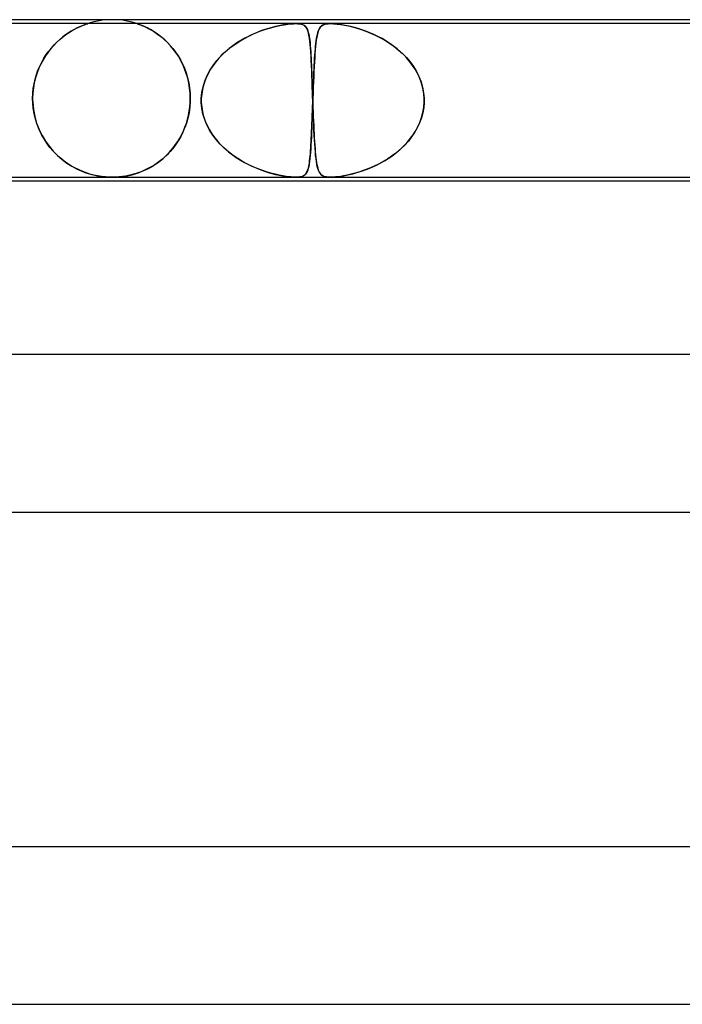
# Model space of a CAD drawing. Header units: millimetres. Extents: x -385 to 385, y -2 to 250.
# Tile 58 of 84: x 82 to 98, y 225 to 250. Entities that reach past the tile are written whole.
import ezdxf

# ---------------------------------------------------------------- set-up
doc = ezdxf.new("R2010")
doc.units = ezdxf.units.MM
doc.layers.add('HIDDEN', color=7, linetype='Continuous')
doc.layers.add('THICK', color=7, linetype='Continuous')

msp = doc.modelspace()

# ---------------------------------------------------------------- linework, layer by layer
at = {"layer": 'HIDDEN'}
for p, q in [((84, 250), (83.873, 249.996)), ((84.127, 249.996), (84, 250)), ((88.654, 249.9), (74.688, 249.9)), ((83.026, 249.749), (83.092, 249.783)), ((83.092, 249.783), (83.026, 249.749)), ((83.092, 249.783), (83.152, 249.812)), ((83.152, 249.812), (83.092, 249.783)), ((83.152, 249.812), (83.207, 249.837)), ((83.207, 249.837), (83.152, 249.812)), ((83.207, 249.837), (83.255, 249.857)), ((83.255, 249.856), (83.207, 249.837)), ((83.255, 249.857), (83.296, 249.872)), ((83.293, 249.871), (83.255, 249.856)), ((83.321, 249.882), (83.293, 249.871)), ((83.296, 249.872), (83.327, 249.884)), ((83.342, 249.889), (83.321, 249.882)), ((83.327, 249.884), (83.35, 249.891)), ((83.357, 249.894), (83.342, 249.889)), ((83.35, 249.891), (83.364, 249.896)), ((83.367, 249.897), (83.357, 249.894)), ((83.364, 249.896), (83.373, 249.899)), ((83.373, 249.899), (83.367, 249.897)), ((83.373, 249.899), (83.375, 249.9)), ((83.375, 249.9), (83.373, 249.899)), ((83.497, 249.936), (83.376, 249.9)), ((83.621, 249.964), (83.497, 249.936)), ((83.747, 249.984), (83.621, 249.964)), ((83.873, 249.996), (83.747, 249.984)), ((84.253, 249.984), (84.127, 249.996)), ((84.379, 249.964), (84.253, 249.984)), ((84.503, 249.936), (84.379, 249.964)), ((84.624, 249.9), (84.503, 249.936)), ((84.626, 249.899), (84.625, 249.9)), ((84.625, 249.9), (84.627, 249.899)), ((84.632, 249.897), (84.626, 249.899)), ((84.627, 249.899), (84.633, 249.897)), ((84.642, 249.894), (84.632, 249.897)), ((84.633, 249.897), (84.643, 249.894)), ((84.657, 249.889), (84.642, 249.894)), ((84.643, 249.894), (84.658, 249.889)), ((84.68, 249.881), (84.657, 249.889)), ((84.658, 249.889), (84.68, 249.881)), ((84.709, 249.87), (84.68, 249.881)), ((84.68, 249.881), (84.71, 249.87)), ((84.748, 249.854), (84.709, 249.87)), ((84.71, 249.87), (84.749, 249.854)), ((84.795, 249.835), (84.748, 249.854)), ((84.749, 249.854), (84.796, 249.834)), ((84.848, 249.81), (84.795, 249.835)), ((84.796, 249.834), (84.85, 249.809)), ((84.907, 249.781), (84.848, 249.81)), ((84.85, 249.809), (84.909, 249.78)), ((84.97, 249.747), (84.907, 249.781)), ((84.909, 249.78), (84.972, 249.746)), ((87.77, 249.714), (87.896, 249.758)), ((87.96, 249.778), (87.867, 249.748)), ((87.896, 249.758), (88.019, 249.795)), ((88.051, 249.804), (87.96, 249.778)), ((88.019, 249.795), (88.137, 249.826)), ((88.139, 249.827), (88.051, 249.804)), ((88.137, 249.826), (88.25, 249.851)), ((88.223, 249.846), (88.139, 249.827)), ((88.303, 249.862), (88.223, 249.846)), ((88.25, 249.851), (88.356, 249.871)), ((88.38, 249.875), (88.303, 249.862)), ((88.356, 249.871), (88.449, 249.885)), ((88.455, 249.886), (88.38, 249.875)), ((88.449, 249.885), (88.528, 249.894)), ((88.527, 249.894), (88.455, 249.886)), ((88.594, 249.898), (88.527, 249.894)), ((88.528, 249.894), (88.594, 249.898)), ((88.594, 249.898), (88.653, 249.9)), ((88.655, 249.9), (88.594, 249.898)), ((88.653, 249.9), (88.707, 249.898)), ((89.537, 249.9), (88.654, 249.9)), ((88.707, 249.898), (88.655, 249.9)), ((88.707, 249.898), (88.753, 249.894)), ((88.753, 249.894), (88.707, 249.898)), ((88.753, 249.894), (88.793, 249.886)), ((88.796, 249.885), (88.753, 249.894)), ((88.793, 249.886), (88.826, 249.875)), ((88.835, 249.871), (88.796, 249.885)), ((88.826, 249.875), (88.854, 249.862)), ((88.87, 249.851), (88.835, 249.871)), ((88.854, 249.862), (88.877, 249.846)), ((88.899, 249.826), (88.87, 249.851)), ((88.877, 249.846), (88.898, 249.827)), ((88.898, 249.827), (88.917, 249.804)), ((88.923, 249.795), (88.899, 249.826)), ((88.917, 249.804), (88.933, 249.778)), ((88.943, 249.758), (88.923, 249.795)), ((88.933, 249.778), (88.947, 249.748)), ((88.96, 249.714), (88.943, 249.758)), ((89.242, 249.751), (89.225, 249.71)), ((89.239, 249.745), (89.254, 249.776)), ((89.26, 249.787), (89.242, 249.751)), ((89.254, 249.776), (89.271, 249.803)), ((89.282, 249.816), (89.26, 249.787)), ((89.271, 249.803), (89.291, 249.826)), ((89.306, 249.841), (89.282, 249.816)), ((89.291, 249.826), (89.314, 249.847)), ((89.335, 249.861), (89.306, 249.841)), ((89.314, 249.847), (89.343, 249.865)), ((89.371, 249.878), (89.335, 249.861)), ((89.343, 249.865), (89.378, 249.88)), ((89.416, 249.89), (89.371, 249.878)), ((89.378, 249.88), (89.421, 249.891)), ((89.471, 249.897), (89.416, 249.89)), ((89.421, 249.891), (89.473, 249.898)), ((89.537, 249.9), (89.471, 249.897)), ((89.473, 249.898), (89.537, 249.9)), ((89.611, 249.898), (89.537, 249.9)), ((89.537, 249.9), (89.614, 249.897)), ((103.503, 249.9), (89.537, 249.9)), ((89.691, 249.891), (89.611, 249.898)), ((89.614, 249.897), (89.7, 249.89)), ((89.777, 249.88), (89.691, 249.891)), ((89.7, 249.89), (89.793, 249.878)), ((89.866, 249.865), (89.777, 249.88)), ((89.793, 249.878), (89.89, 249.861)), ((89.959, 249.847), (89.866, 249.865)), ((89.89, 249.861), (89.989, 249.841)), ((90.051, 249.826), (89.959, 249.847)), ((89.989, 249.841), (90.091, 249.816)), ((90.142, 249.803), (90.051, 249.826)), ((90.091, 249.816), (90.199, 249.787)), ((90.235, 249.776), (90.142, 249.803)), ((90.199, 249.787), (90.312, 249.751)), ((90.332, 249.745), (90.235, 249.776)), ((90.312, 249.751), (90.429, 249.71)), ((82.734, 249.555), (82.659, 249.491)), ((82.663, 249.496), (82.737, 249.557)), ((82.81, 249.612), (82.734, 249.555)), ((82.737, 249.557), (82.811, 249.613)), ((82.884, 249.663), (82.81, 249.612)), ((82.811, 249.613), (82.885, 249.664)), ((82.957, 249.709), (82.884, 249.663)), ((82.885, 249.664), (82.957, 249.709)), ((82.957, 249.709), (83.026, 249.749)), ((83.026, 249.749), (82.957, 249.709)), ((85.038, 249.707), (84.97, 249.747)), ((84.972, 249.746), (85.039, 249.706)), ((85.108, 249.661), (85.038, 249.707)), ((85.039, 249.706), (85.109, 249.661)), ((85.181, 249.609), (85.108, 249.661)), ((85.109, 249.661), (85.18, 249.61)), ((85.18, 249.61), (85.252, 249.554)), ((85.255, 249.551), (85.181, 249.609)), ((85.252, 249.554), (85.324, 249.491)), ((85.33, 249.486), (85.255, 249.551)), ((87.236, 249.458), (87.371, 249.535)), ((87.365, 249.532), (87.262, 249.474)), ((87.468, 249.585), (87.365, 249.532)), ((87.371, 249.535), (87.505, 249.603)), ((87.571, 249.633), (87.468, 249.585)), ((87.505, 249.603), (87.639, 249.663)), ((87.672, 249.676), (87.571, 249.633)), ((87.639, 249.663), (87.77, 249.714)), ((87.771, 249.715), (87.672, 249.676)), ((87.867, 249.748), (87.771, 249.715)), ((88.947, 249.748), (88.96, 249.715)), ((88.96, 249.715), (88.972, 249.676)), ((88.975, 249.663), (88.96, 249.714)), ((88.972, 249.676), (88.982, 249.633)), ((88.988, 249.603), (88.975, 249.663)), ((88.982, 249.633), (88.992, 249.585)), ((89, 249.535), (88.988, 249.603)), ((88.992, 249.585), (89, 249.532)), ((89.01, 249.458), (89, 249.535)), ((89, 249.532), (89.008, 249.474)), ((89.173, 249.46), (89.181, 249.519)), ((89.186, 249.547), (89.175, 249.479)), ((89.181, 249.519), (89.191, 249.573)), ((89.197, 249.608), (89.186, 249.547)), ((89.191, 249.573), (89.201, 249.623)), ((89.211, 249.662), (89.197, 249.608)), ((89.201, 249.623), (89.212, 249.669)), ((89.225, 249.71), (89.211, 249.662)), ((89.212, 249.669), (89.225, 249.709)), ((89.225, 249.709), (89.239, 249.745)), ((90.431, 249.709), (90.332, 249.745)), ((90.429, 249.71), (90.548, 249.662)), ((90.533, 249.669), (90.431, 249.709)), ((90.636, 249.623), (90.533, 249.669)), ((90.548, 249.662), (90.67, 249.608)), ((90.74, 249.573), (90.636, 249.623)), ((90.67, 249.608), (90.79, 249.547)), ((90.842, 249.519), (90.74, 249.573)), ((90.79, 249.547), (90.91, 249.479)), ((90.942, 249.46), (90.842, 249.519)), ((82.438, 249.266), (82.369, 249.178)), ((82.386, 249.2), (82.452, 249.281)), ((82.51, 249.347), (82.438, 249.266)), ((82.452, 249.281), (82.52, 249.358)), ((82.584, 249.422), (82.51, 249.347)), ((82.52, 249.358), (82.591, 249.429)), ((82.659, 249.491), (82.584, 249.422)), ((82.591, 249.429), (82.663, 249.496)), ((85.324, 249.491), (85.396, 249.422)), ((85.404, 249.414), (85.33, 249.486)), ((85.396, 249.422), (85.467, 249.347)), ((85.476, 249.337), (85.404, 249.414)), ((85.467, 249.347), (85.536, 249.266)), ((85.545, 249.254), (85.476, 249.337)), ((85.536, 249.266), (85.603, 249.178)), ((85.611, 249.166), (85.545, 249.254)), ((86.863, 249.183), (86.982, 249.282)), ((86.96, 249.265), (86.867, 249.186)), ((87.058, 249.34), (86.96, 249.265)), ((86.982, 249.282), (87.106, 249.374)), ((87.16, 249.41), (87.058, 249.34)), ((87.106, 249.374), (87.236, 249.458)), ((87.262, 249.474), (87.16, 249.41)), ((89.008, 249.474), (89.015, 249.41)), ((89.019, 249.374), (89.01, 249.458)), ((89.015, 249.41), (89.022, 249.34)), ((89.026, 249.282), (89.019, 249.374)), ((89.022, 249.34), (89.028, 249.265)), ((89.033, 249.183), (89.026, 249.282)), ((89.028, 249.265), (89.033, 249.186)), ((89.144, 249.184), (89.151, 249.259)), ((89.157, 249.324), (89.149, 249.235)), ((89.151, 249.259), (89.157, 249.33)), ((89.165, 249.405), (89.157, 249.324)), ((89.157, 249.33), (89.165, 249.397)), ((89.175, 249.479), (89.165, 249.405)), ((89.165, 249.397), (89.173, 249.46)), ((90.91, 249.479), (91.028, 249.405)), ((91.04, 249.397), (90.942, 249.46)), ((91.028, 249.405), (91.143, 249.324)), ((91.135, 249.33), (91.04, 249.397)), ((91.226, 249.259), (91.135, 249.33)), ((91.143, 249.324), (91.254, 249.235)), ((91.313, 249.184), (91.226, 249.259)), ((82.209, 248.925), (82.264, 249.022)), ((82.303, 249.083), (82.241, 248.983)), ((82.264, 249.022), (82.323, 249.114)), ((82.369, 249.178), (82.303, 249.083)), ((82.323, 249.114), (82.386, 249.2)), ((85.603, 249.178), (85.666, 249.083)), ((85.674, 249.071), (85.611, 249.166)), ((85.666, 249.083), (85.725, 248.983)), ((85.732, 248.971), (85.674, 249.071)), ((86.699, 249.019), (86.623, 248.931)), ((86.649, 248.962), (86.752, 249.076)), ((86.78, 249.104), (86.699, 249.019)), ((86.752, 249.076), (86.863, 249.183)), ((86.867, 249.186), (86.78, 249.104)), ((89.033, 249.186), (89.038, 249.104)), ((89.04, 249.076), (89.033, 249.183)), ((89.038, 249.104), (89.043, 249.019)), ((89.046, 248.962), (89.04, 249.076)), ((89.043, 249.019), (89.047, 248.931)), ((89.134, 249.036), (89.127, 248.926)), ((89.127, 248.933), (89.133, 249.021)), ((89.133, 249.021), (89.138, 249.104)), ((89.141, 249.139), (89.134, 249.036)), ((89.138, 249.104), (89.144, 249.184)), ((89.149, 249.235), (89.141, 249.139)), ((91.254, 249.235), (91.361, 249.139)), ((91.397, 249.104), (91.313, 249.184)), ((91.361, 249.139), (91.461, 249.036)), ((91.476, 249.021), (91.397, 249.104)), ((91.461, 249.036), (91.554, 248.926)), ((91.549, 248.933), (91.476, 249.021)), ((82.132, 248.765), (82.087, 248.648)), ((82.112, 248.717), (82.158, 248.823)), ((82.184, 248.877), (82.132, 248.765)), ((82.158, 248.823), (82.209, 248.925)), ((82.241, 248.983), (82.184, 248.877)), ((85.725, 248.983), (85.78, 248.877)), ((85.785, 248.865), (85.732, 248.971)), ((85.78, 248.877), (85.829, 248.765)), ((85.833, 248.754), (85.785, 248.865)), ((85.829, 248.765), (85.872, 248.648)), ((85.876, 248.638), (85.833, 248.754)), ((86.473, 248.714), (86.556, 248.841)), ((86.554, 248.839), (86.491, 248.744)), ((86.623, 248.931), (86.554, 248.839)), ((86.556, 248.841), (86.649, 248.962)), ((89.051, 248.841), (89.046, 248.962)), ((89.047, 248.931), (89.051, 248.839)), ((89.057, 248.714), (89.051, 248.841)), ((89.051, 248.839), (89.055, 248.744)), ((89.12, 248.81), (89.114, 248.687)), ((89.117, 248.746), (89.122, 248.841)), ((89.127, 248.926), (89.12, 248.81)), ((89.122, 248.841), (89.127, 248.933)), ((91.618, 248.841), (91.549, 248.933)), ((91.554, 248.926), (91.639, 248.81)), ((91.68, 248.746), (91.618, 248.841)), ((91.639, 248.81), (91.714, 248.687)), ((82.048, 248.525), (82.017, 248.398)), ((82.039, 248.49), (82.072, 248.605)), ((82.087, 248.648), (82.048, 248.525)), ((82.072, 248.605), (82.112, 248.717)), ((85.872, 248.648), (85.909, 248.526)), ((85.911, 248.516), (85.876, 248.638)), ((85.909, 248.526), (85.938, 248.399)), ((85.94, 248.391), (85.911, 248.516)), ((86.344, 248.44), (86.402, 248.58)), ((86.386, 248.545), (86.344, 248.441)), ((86.435, 248.646), (86.386, 248.545)), ((86.402, 248.58), (86.473, 248.714)), ((86.491, 248.744), (86.435, 248.646)), ((89.055, 248.744), (89.059, 248.646)), ((89.062, 248.58), (89.057, 248.714)), ((89.059, 248.646), (89.063, 248.545)), ((89.067, 248.44), (89.062, 248.58)), ((89.063, 248.545), (89.067, 248.441)), ((89.108, 248.559), (89.102, 248.424)), ((89.103, 248.439), (89.108, 248.545)), ((89.114, 248.687), (89.108, 248.559)), ((89.108, 248.545), (89.112, 248.647)), ((89.112, 248.647), (89.117, 248.746)), ((91.736, 248.647), (91.68, 248.746)), ((91.714, 248.687), (91.779, 248.559)), ((91.785, 248.545), (91.736, 248.647)), ((91.779, 248.559), (91.832, 248.424)), ((91.827, 248.439), (91.785, 248.545)), ((81.98, 248.126), (81.992, 248.25)), ((81.994, 248.268), (81.981, 248.135)), ((81.992, 248.25), (82.012, 248.372)), ((82.017, 248.398), (81.994, 248.268)), ((82.012, 248.372), (82.039, 248.49)), ((85.938, 248.399), (85.959, 248.268)), ((85.96, 248.263), (85.94, 248.391)), ((85.959, 248.268), (85.973, 248.135)), ((85.973, 248.132), (85.96, 248.263)), ((86.271, 248.149), (86.3, 248.296)), ((86.31, 248.334), (86.284, 248.225)), ((86.3, 248.296), (86.344, 248.44)), ((86.344, 248.441), (86.31, 248.334)), ((89.067, 248.441), (89.071, 248.334)), ((89.072, 248.296), (89.067, 248.44)), ((89.071, 248.334), (89.075, 248.225)), ((89.077, 248.149), (89.072, 248.296)), ((89.097, 248.286), (89.091, 248.144)), ((89.094, 248.223), (89.099, 248.332)), ((89.102, 248.424), (89.097, 248.286)), ((89.099, 248.332), (89.103, 248.439)), ((91.86, 248.332), (91.827, 248.439)), ((91.832, 248.424), (91.872, 248.286)), ((91.886, 248.223), (91.86, 248.332)), ((91.872, 248.286), (91.899, 248.144)), ((81.981, 248.135), (81.976, 248)), ((81.976, 248), (81.98, 248.126)), ((81.976, 248), (81.976, 247.983)), ((81.976, 247.983), (81.976, 248)), ((85.973, 248.135), (85.977, 248)), ((85.977, 248), (85.973, 248.132)), ((85.977, 247.983), (85.977, 248)), ((85.977, 248), (85.977, 247.983)), ((86.257, 248), (86.271, 248.149)), ((86.266, 248.113), (86.257, 248)), ((86.257, 247.983), (86.257, 248)), ((86.257, 248), (86.257, 247.983)), ((86.284, 248.225), (86.266, 248.113)), ((89.075, 248.225), (89.078, 248.113)), ((89.082, 248), (89.077, 248.149)), ((89.078, 248.113), (89.082, 248)), ((89.082, 248), (89.083, 247.983)), ((89.083, 247.983), (89.082, 248)), ((89.091, 248.144), (89.086, 248)), ((89.086, 248), (89.09, 248.112)), ((89.086, 248), (89.086, 247.983)), ((89.086, 247.983), (89.086, 248)), ((89.09, 248.112), (89.094, 248.223)), ((91.903, 248.112), (91.886, 248.223)), ((91.899, 248.144), (91.911, 248)), ((91.911, 248), (91.903, 248.112)), ((91.912, 247.983), (91.911, 248)), ((91.911, 248), (91.912, 247.983)), ((81.976, 247.983), (81.976, 247.967)), ((81.976, 247.967), (81.976, 247.983)), ((81.976, 247.967), (81.976, 247.95)), ((81.976, 247.95), (81.976, 247.967)), ((81.976, 247.95), (81.977, 247.933)), ((81.977, 247.933), (81.976, 247.95)), ((81.977, 247.933), (81.977, 247.917)), ((81.977, 247.917), (81.977, 247.933)), ((81.977, 247.917), (81.978, 247.9)), ((81.978, 247.9), (81.977, 247.917)), ((81.991, 247.756), (81.978, 247.9)), ((81.978, 247.9), (81.995, 247.721)), ((82.014, 247.614), (81.991, 247.756)), ((85.952, 247.684), (85.966, 247.791)), ((85.967, 247.797), (85.954, 247.696)), ((85.966, 247.791), (85.974, 247.9)), ((85.974, 247.9), (85.967, 247.797)), ((85.974, 247.9), (85.975, 247.917)), ((85.975, 247.917), (85.974, 247.9)), ((85.975, 247.917), (85.976, 247.933)), ((85.976, 247.933), (85.975, 247.917)), ((85.976, 247.967), (85.977, 247.983)), ((85.977, 247.983), (85.976, 247.967)), ((85.976, 247.95), (85.976, 247.967)), ((85.976, 247.967), (85.976, 247.95)), ((85.976, 247.933), (85.976, 247.95)), ((85.976, 247.95), (85.976, 247.933)), ((86.257, 247.967), (86.257, 247.983)), ((86.257, 247.983), (86.257, 247.967)), ((86.257, 247.95), (86.257, 247.967)), ((86.257, 247.967), (86.257, 247.95)), ((86.257, 247.933), (86.257, 247.95)), ((86.257, 247.95), (86.257, 247.933)), ((86.257, 247.917), (86.257, 247.933)), ((86.257, 247.933), (86.257, 247.917)), ((86.257, 247.9), (86.257, 247.917)), ((86.257, 247.917), (86.257, 247.9)), ((86.271, 247.752), (86.257, 247.9)), ((86.257, 247.9), (86.267, 247.78)), ((86.267, 247.78), (86.287, 247.66)), ((86.299, 247.607), (86.271, 247.752)), ((89.078, 247.767), (89.073, 247.635)), ((89.075, 247.682), (89.079, 247.791)), ((89.083, 247.9), (89.078, 247.767)), ((89.079, 247.791), (89.083, 247.9)), ((89.083, 247.983), (89.083, 247.967)), ((89.083, 247.967), (89.083, 247.983)), ((89.083, 247.967), (89.084, 247.95)), ((89.084, 247.95), (89.083, 247.967)), ((89.084, 247.933), (89.083, 247.917)), ((89.083, 247.917), (89.084, 247.933)), ((89.083, 247.917), (89.083, 247.9)), ((89.083, 247.9), (89.083, 247.917)), ((89.085, 247.967), (89.084, 247.95)), ((89.084, 247.95), (89.085, 247.967)), ((89.084, 247.95), (89.085, 247.933)), ((89.084, 247.95), (89.084, 247.933)), ((89.085, 247.933), (89.084, 247.95)), ((89.084, 247.933), (89.084, 247.95)), ((89.086, 247.983), (89.085, 247.967)), ((89.085, 247.967), (89.086, 247.983)), ((89.085, 247.933), (89.085, 247.917)), ((89.085, 247.917), (89.085, 247.933)), ((89.085, 247.917), (89.086, 247.9)), ((89.086, 247.9), (89.085, 247.917)), ((89.086, 247.9), (89.09, 247.78)), ((89.091, 247.752), (89.086, 247.9)), ((89.09, 247.78), (89.095, 247.66)), ((89.097, 247.607), (89.091, 247.752)), ((91.9, 247.767), (91.877, 247.635)), ((91.887, 247.682), (91.903, 247.791)), ((91.911, 247.9), (91.9, 247.767)), ((91.903, 247.791), (91.911, 247.9)), ((91.911, 247.9), (91.912, 247.917)), ((91.912, 247.917), (91.911, 247.9)), ((91.912, 247.967), (91.912, 247.983)), ((91.912, 247.983), (91.912, 247.967)), ((91.912, 247.95), (91.912, 247.967)), ((91.912, 247.967), (91.912, 247.95)), ((91.912, 247.933), (91.912, 247.95)), ((91.912, 247.95), (91.912, 247.933)), ((91.912, 247.917), (91.912, 247.933)), ((91.912, 247.933), (91.912, 247.917)), ((81.995, 247.721), (82.029, 247.546)), ((82.047, 247.475), (82.014, 247.614)), ((82.029, 247.546), (82.077, 247.376)), ((85.907, 247.473), (85.932, 247.578)), ((85.936, 247.595), (85.913, 247.496)), ((85.932, 247.578), (85.952, 247.684)), ((85.954, 247.696), (85.936, 247.595)), ((86.287, 247.66), (86.316, 247.542)), ((86.342, 247.465), (86.299, 247.607)), ((86.316, 247.542), (86.356, 247.426)), ((89.069, 247.506), (89.064, 247.379)), ((89.067, 247.47), (89.071, 247.575)), ((89.073, 247.635), (89.069, 247.506)), ((89.071, 247.575), (89.075, 247.682)), ((89.095, 247.66), (89.099, 247.542)), ((89.102, 247.465), (89.097, 247.607)), ((89.099, 247.542), (89.104, 247.426)), ((91.842, 247.506), (91.795, 247.379)), ((91.83, 247.47), (91.862, 247.575)), ((91.877, 247.635), (91.842, 247.506)), ((91.862, 247.575), (91.887, 247.682)), ((82.089, 247.341), (82.047, 247.475)), ((82.077, 247.376), (82.14, 247.214)), ((82.14, 247.212), (82.089, 247.341)), ((85.802, 247.175), (85.842, 247.271)), ((85.853, 247.303), (85.817, 247.211)), ((85.842, 247.271), (85.877, 247.371)), ((85.885, 247.398), (85.853, 247.303)), ((85.877, 247.371), (85.907, 247.473)), ((85.913, 247.496), (85.885, 247.398)), ((86.398, 247.328), (86.342, 247.465)), ((86.356, 247.426), (86.404, 247.314)), ((86.467, 247.196), (86.398, 247.328)), ((86.404, 247.314), (86.461, 247.206)), ((89.059, 247.257), (89.055, 247.139)), ((89.056, 247.172), (89.06, 247.268)), ((89.064, 247.379), (89.059, 247.257)), ((89.06, 247.268), (89.064, 247.367)), ((89.064, 247.367), (89.067, 247.47)), ((89.108, 247.328), (89.102, 247.465)), ((89.104, 247.426), (89.109, 247.314)), ((89.114, 247.196), (89.108, 247.328)), ((89.109, 247.314), (89.114, 247.206)), ((91.737, 247.257), (91.67, 247.139)), ((91.69, 247.172), (91.743, 247.268)), ((91.795, 247.379), (91.737, 247.257)), ((91.743, 247.268), (91.79, 247.367)), ((91.79, 247.367), (91.83, 247.47)), ((82.14, 247.214), (82.214, 247.061)), ((82.199, 247.089), (82.14, 247.212)), ((82.265, 246.972), (82.199, 247.089)), ((82.214, 247.061), (82.3, 246.918)), ((85.733, 247.036), (85.686, 246.953)), ((85.71, 246.994), (85.758, 247.083)), ((85.777, 247.122), (85.733, 247.036)), ((85.758, 247.083), (85.802, 247.175)), ((85.817, 247.211), (85.777, 247.122)), ((86.461, 247.206), (86.526, 247.101)), ((86.546, 247.072), (86.467, 247.196)), ((86.526, 247.101), (86.598, 247.001)), ((86.635, 246.954), (86.546, 247.072)), ((86.598, 247.001), (86.676, 246.905)), ((89.05, 247.027), (89.045, 246.919)), ((89.048, 246.99), (89.052, 247.079)), ((89.055, 247.139), (89.05, 247.027)), ((89.052, 247.079), (89.056, 247.172)), ((89.114, 247.206), (89.119, 247.101)), ((89.121, 247.072), (89.114, 247.196)), ((89.119, 247.101), (89.124, 247.001)), ((89.127, 246.954), (89.121, 247.072)), ((89.124, 247.001), (89.13, 246.905)), ((91.594, 247.027), (91.51, 246.919)), ((91.567, 246.99), (91.631, 247.079)), ((91.67, 247.139), (91.594, 247.027)), ((91.631, 247.079), (91.69, 247.172)), ((82.338, 246.862), (82.265, 246.972)), ((82.3, 246.918), (82.395, 246.785)), ((82.416, 246.758), (82.338, 246.862)), ((82.395, 246.785), (82.498, 246.663)), ((82.499, 246.662), (82.416, 246.758)), ((85.582, 246.798), (85.526, 246.725)), ((85.545, 246.75), (85.603, 246.827)), ((85.636, 246.874), (85.582, 246.798)), ((85.603, 246.827), (85.658, 246.909)), ((85.686, 246.953), (85.636, 246.874)), ((85.658, 246.909), (85.71, 246.994)), ((86.733, 246.843), (86.635, 246.954)), ((86.676, 246.905), (86.761, 246.814)), ((86.838, 246.739), (86.733, 246.843)), ((86.761, 246.814), (86.85, 246.728)), ((89.039, 246.818), (89.033, 246.722)), ((89.035, 246.747), (89.039, 246.824)), ((89.045, 246.919), (89.039, 246.818)), ((89.039, 246.824), (89.044, 246.905)), ((89.044, 246.905), (89.048, 246.99)), ((89.134, 246.843), (89.127, 246.954)), ((89.13, 246.905), (89.136, 246.814)), ((89.142, 246.739), (89.134, 246.843)), ((89.136, 246.814), (89.143, 246.728)), ((91.418, 246.818), (91.319, 246.722)), ((91.345, 246.747), (91.423, 246.824)), ((91.51, 246.919), (91.418, 246.818)), ((91.423, 246.824), (91.497, 246.905)), ((91.497, 246.905), (91.567, 246.99)), ((82.498, 246.663), (82.608, 246.551)), ((82.587, 246.572), (82.499, 246.662)), ((82.678, 246.489), (82.587, 246.572)), ((82.608, 246.551), (82.725, 246.45)), ((85.343, 246.529), (85.277, 246.47)), ((85.285, 246.477), (85.354, 246.54)), ((85.406, 246.591), (85.343, 246.529)), ((85.354, 246.54), (85.42, 246.606)), ((85.467, 246.656), (85.406, 246.591)), ((85.42, 246.606), (85.484, 246.676)), ((85.526, 246.725), (85.467, 246.656)), ((85.484, 246.676), (85.545, 246.75)), ((86.95, 246.643), (86.838, 246.739)), ((86.85, 246.728), (86.945, 246.647)), ((86.945, 246.647), (87.044, 246.57)), ((87.065, 246.555), (86.95, 246.643)), ((87.044, 246.57), (87.145, 246.499)), ((87.184, 246.474), (87.065, 246.555)), ((89.02, 246.549), (89.012, 246.471)), ((89.013, 246.477), (89.019, 246.538)), ((89.019, 246.538), (89.025, 246.604)), ((89.027, 246.632), (89.02, 246.549)), ((89.025, 246.604), (89.03, 246.673)), ((89.033, 246.722), (89.027, 246.632)), ((89.03, 246.673), (89.035, 246.747)), ((89.15, 246.643), (89.142, 246.739)), ((89.143, 246.728), (89.149, 246.647)), ((89.149, 246.647), (89.157, 246.57)), ((89.158, 246.555), (89.15, 246.643)), ((89.157, 246.57), (89.164, 246.499)), ((89.167, 246.474), (89.158, 246.555)), ((91.105, 246.549), (90.991, 246.471)), ((91, 246.477), (91.091, 246.538)), ((91.091, 246.538), (91.179, 246.604)), ((91.215, 246.632), (91.105, 246.549)), ((91.179, 246.604), (91.264, 246.673)), ((91.319, 246.722), (91.215, 246.632)), ((91.264, 246.673), (91.345, 246.747)), ((82.773, 246.412), (82.678, 246.489)), ((82.725, 246.45), (82.845, 246.36)), ((82.868, 246.344), (82.773, 246.412)), ((82.845, 246.36), (82.967, 246.282)), ((82.965, 246.284), (82.868, 246.344)), ((83.06, 246.231), (82.965, 246.284)), ((82.967, 246.282), (83.089, 246.216)), ((84.913, 246.224), (84.99, 246.267)), ((85.005, 246.276), (84.937, 246.237)), ((84.99, 246.267), (85.067, 246.314)), ((85.074, 246.318), (85.005, 246.276)), ((85.067, 246.314), (85.141, 246.364)), ((85.142, 246.365), (85.074, 246.318)), ((85.141, 246.364), (85.214, 246.419)), ((85.21, 246.416), (85.142, 246.365)), ((85.277, 246.47), (85.21, 246.416)), ((85.214, 246.419), (85.285, 246.477)), ((87.145, 246.499), (87.249, 246.434)), ((87.305, 246.401), (87.184, 246.474)), ((87.249, 246.434), (87.353, 246.374)), ((87.427, 246.335), (87.305, 246.401)), ((87.353, 246.374), (87.457, 246.32)), ((87.55, 246.276), (87.427, 246.335)), ((87.457, 246.32), (87.561, 246.271)), ((87.671, 246.224), (87.55, 246.276)), ((87.561, 246.271), (87.664, 246.227)), ((88.983, 246.274), (88.97, 246.222)), ((88.973, 246.231), (88.982, 246.271)), ((88.982, 246.271), (88.991, 246.316)), ((88.994, 246.333), (88.983, 246.274)), ((88.991, 246.316), (88.999, 246.365)), ((89.004, 246.399), (88.994, 246.333)), ((88.999, 246.365), (89.006, 246.419)), ((89.012, 246.471), (89.004, 246.399)), ((89.006, 246.419), (89.013, 246.477)), ((89.164, 246.499), (89.172, 246.434)), ((89.177, 246.401), (89.167, 246.474)), ((89.172, 246.434), (89.181, 246.374)), ((89.188, 246.335), (89.177, 246.401)), ((89.181, 246.374), (89.191, 246.32)), ((89.2, 246.276), (89.188, 246.335)), ((89.191, 246.32), (89.201, 246.271)), ((89.214, 246.224), (89.2, 246.276)), ((89.201, 246.271), (89.213, 246.227)), ((90.63, 246.274), (90.509, 246.222)), ((90.531, 246.231), (90.624, 246.271)), ((90.624, 246.271), (90.718, 246.316)), ((90.751, 246.333), (90.63, 246.274)), ((90.718, 246.316), (90.813, 246.365)), ((90.872, 246.399), (90.751, 246.333)), ((90.813, 246.365), (90.907, 246.419)), ((90.991, 246.471), (90.872, 246.399)), ((90.907, 246.419), (91, 246.477)), ((83.155, 246.184), (83.06, 246.231)), ((83.089, 246.216), (83.21, 246.16)), ((83.249, 246.144), (83.155, 246.184)), ((83.21, 246.16), (83.329, 246.114)), ((83.34, 246.11), (83.249, 246.144)), ((83.329, 246.114), (83.444, 246.078)), ((83.43, 246.082), (83.34, 246.11)), ((83.525, 246.056), (83.43, 246.082)), ((83.444, 246.078), (83.556, 246.049)), ((83.624, 246.035), (83.525, 246.056)), ((83.556, 246.049), (83.657, 246.029)), ((83.725, 246.019), (83.624, 246.035)), ((83.657, 246.029), (83.745, 246.016)), ((83.822, 246.008), (83.725, 246.019)), ((83.745, 246.016), (83.819, 246.008)), ((83.819, 246.008), (83.881, 246.003)), ((83.913, 246.002), (83.822, 246.008)), ((83.881, 246.003), (83.939, 246.001)), ((84.001, 246), (83.913, 246.002)), ((83.939, 246.001), (83.998, 246)), ((83.998, 246), (84.056, 246.001)), ((84.087, 246.002), (84.001, 246)), ((84.056, 246.001), (84.115, 246.003)), ((84.172, 246.008), (84.087, 246.002)), ((84.115, 246.003), (84.177, 246.008)), ((84.255, 246.017), (84.172, 246.008)), ((84.177, 246.008), (84.242, 246.015)), ((84.242, 246.015), (84.311, 246.025)), ((84.332, 246.028), (84.255, 246.017)), ((84.311, 246.025), (84.383, 246.038)), ((84.406, 246.042), (84.332, 246.028)), ((84.383, 246.038), (84.456, 246.054)), ((84.473, 246.058), (84.406, 246.042)), ((84.456, 246.054), (84.531, 246.073)), ((84.537, 246.074), (84.473, 246.058)), ((84.531, 246.073), (84.606, 246.095)), ((84.601, 246.094), (84.537, 246.074)), ((84.667, 246.116), (84.601, 246.094)), ((84.606, 246.095), (84.682, 246.122)), ((84.733, 246.141), (84.667, 246.116)), ((84.682, 246.122), (84.759, 246.152)), ((84.801, 246.17), (84.733, 246.141)), ((84.759, 246.152), (84.836, 246.186)), ((84.869, 246.202), (84.801, 246.17)), ((84.836, 246.186), (84.913, 246.224)), ((84.937, 246.237), (84.869, 246.202)), ((87.664, 246.227), (87.764, 246.187)), ((87.791, 246.178), (87.671, 246.224)), ((87.764, 246.187), (87.863, 246.153)), ((87.908, 246.138), (87.791, 246.178)), ((87.863, 246.153), (87.957, 246.123)), ((88.021, 246.104), (87.908, 246.138)), ((87.957, 246.123), (88.049, 246.096)), ((88.13, 246.075), (88.021, 246.104)), ((88.049, 246.096), (88.14, 246.073)), ((88.232, 246.052), (88.13, 246.075)), ((88.14, 246.073), (88.229, 246.053)), ((88.229, 246.053), (88.315, 246.036)), ((88.326, 246.034), (88.232, 246.052)), ((88.315, 246.036), (88.396, 246.022)), ((88.407, 246.021), (88.326, 246.034)), ((88.396, 246.022), (88.472, 246.012)), ((88.473, 246.012), (88.407, 246.021)), ((88.472, 246.012), (88.54, 246.005)), ((88.527, 246.006), (88.473, 246.012)), ((88.573, 246.003), (88.527, 246.006)), ((88.54, 246.005), (88.6, 246.001)), ((88.614, 246.001), (88.573, 246.003)), ((88.6, 246.001), (88.653, 246)), ((88.653, 246), (88.614, 246.001)), ((88.689, 246.001), (88.653, 246)), ((88.653, 246), (88.7, 246.001)), ((88.722, 246.003), (88.689, 246.001)), ((88.7, 246.001), (88.743, 246.005)), ((88.754, 246.007), (88.722, 246.003)), ((88.743, 246.005), (88.781, 246.012)), ((88.785, 246.013), (88.754, 246.007)), ((88.781, 246.012), (88.816, 246.022)), ((88.816, 246.022), (88.785, 246.013)), ((88.846, 246.035), (88.816, 246.022)), ((88.816, 246.022), (88.845, 246.034)), ((88.845, 246.034), (88.87, 246.049)), ((88.874, 246.053), (88.846, 246.035)), ((88.87, 246.049), (88.891, 246.067)), ((88.899, 246.076), (88.874, 246.053)), ((88.891, 246.067), (88.908, 246.086)), ((88.921, 246.104), (88.899, 246.076)), ((88.908, 246.086), (88.924, 246.108)), ((88.94, 246.137), (88.921, 246.104)), ((88.924, 246.108), (88.938, 246.133)), ((88.938, 246.133), (88.951, 246.162)), ((88.956, 246.177), (88.94, 246.137)), ((88.951, 246.162), (88.962, 246.195)), ((88.97, 246.222), (88.956, 246.177)), ((88.962, 246.195), (88.973, 246.231)), ((89.213, 246.227), (89.225, 246.187)), ((89.229, 246.178), (89.214, 246.224)), ((89.225, 246.187), (89.239, 246.153)), ((89.246, 246.138), (89.229, 246.178)), ((89.239, 246.153), (89.254, 246.123)), ((89.265, 246.104), (89.246, 246.138)), ((89.254, 246.123), (89.271, 246.096)), ((89.288, 246.075), (89.265, 246.104)), ((89.271, 246.096), (89.29, 246.073)), ((89.314, 246.052), (89.288, 246.075)), ((89.29, 246.073), (89.313, 246.053)), ((89.313, 246.053), (89.34, 246.036)), ((89.344, 246.034), (89.314, 246.052)), ((89.34, 246.036), (89.37, 246.022)), ((89.375, 246.021), (89.344, 246.034)), ((89.37, 246.022), (89.406, 246.012)), ((89.406, 246.012), (89.375, 246.021)), ((89.406, 246.012), (89.445, 246.005)), ((89.437, 246.006), (89.406, 246.012)), ((89.468, 246.003), (89.437, 246.006)), ((89.445, 246.005), (89.489, 246.001)), ((89.501, 246.001), (89.468, 246.003)), ((89.489, 246.001), (89.536, 246)), ((89.536, 246), (89.501, 246.001)), ((89.536, 246), (89.588, 246.001)), ((89.575, 246.001), (89.536, 246)), ((89.618, 246.003), (89.575, 246.001)), ((89.588, 246.001), (89.647, 246.005)), ((89.665, 246.007), (89.618, 246.003)), ((89.647, 246.005), (89.713, 246.012)), ((89.722, 246.013), (89.665, 246.007)), ((89.713, 246.012), (89.786, 246.022)), ((89.789, 246.022), (89.722, 246.013)), ((89.786, 246.022), (89.863, 246.034)), ((89.867, 246.035), (89.789, 246.022)), ((89.863, 246.034), (89.942, 246.049)), ((89.959, 246.053), (89.867, 246.035)), ((89.942, 246.049), (90.021, 246.067)), ((90.058, 246.076), (89.959, 246.053)), ((90.021, 246.067), (90.099, 246.086)), ((90.164, 246.104), (90.058, 246.076)), ((90.099, 246.086), (90.18, 246.108)), ((90.275, 246.137), (90.164, 246.104)), ((90.18, 246.108), (90.264, 246.133)), ((90.264, 246.133), (90.35, 246.162)), ((90.391, 246.176), (90.275, 246.137)), ((90.35, 246.162), (90.44, 246.195)), ((90.509, 246.222), (90.391, 246.176)), ((90.44, 246.195), (90.531, 246.231))]:
    msp.add_line(p, q, dxfattribs=at)
at = {"layer": 'THICK'}
for p, q in [((208, 250), (-208, 250)), ((2, 246), (145.657, 246)), ((144.972, 245.9), (29.698, 245.9)), ((213.75, 241.5), (-213.75, 241.5)), ((1.763, 237.5), (149.893, 237.5)), ((220.5, 229), (-220.5, 229)), ((1.811, 225), (154.631, 225))]:
    msp.add_line(p, q, dxfattribs=at)

doc.saveas('drawing.dxf')
